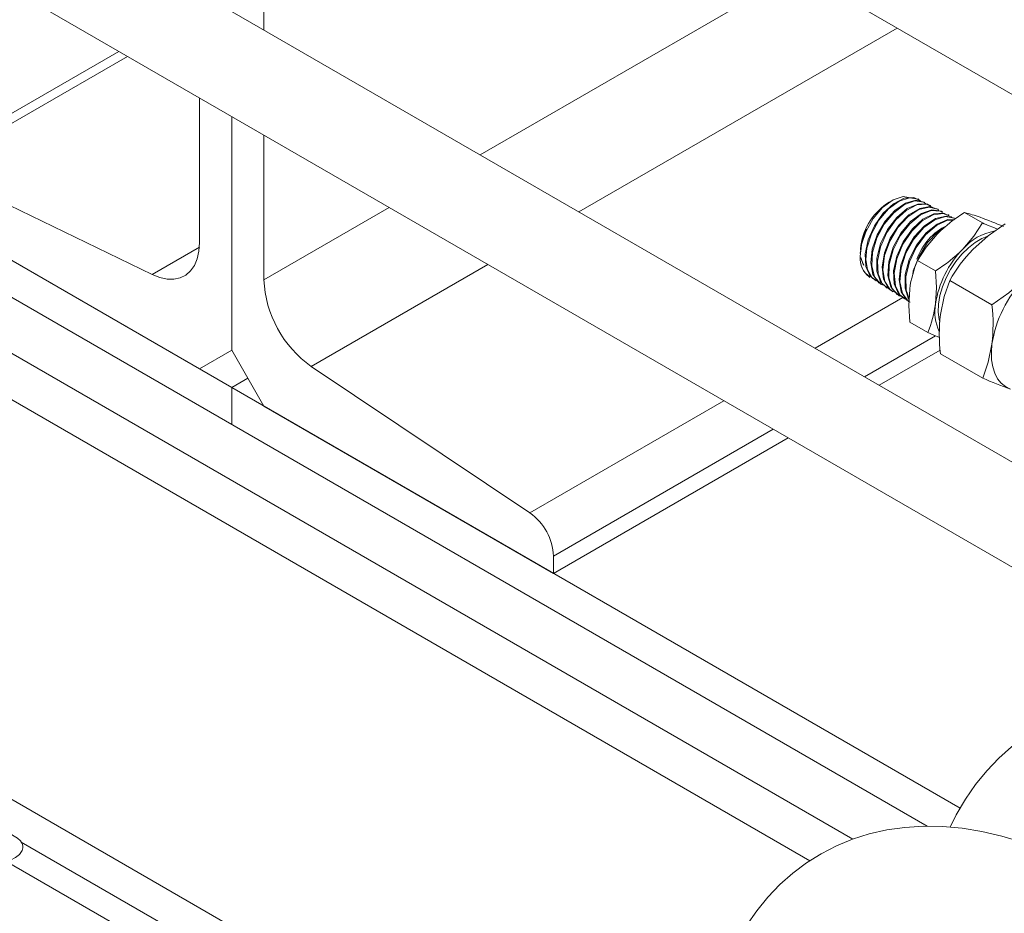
# Model space of a CAD drawing. Header units: millimetres. Extents: x 525 to 29324, y 175 to 20618.
# Tile 182 of 256: x 7061 to 7277, y 14911 to 15107. Entities that reach past the tile are written whole.
import ezdxf

# ---------------------------------------------------------------- set-up
doc = ezdxf.new("R2010")
doc.units = ezdxf.units.MM
doc.linetypes.add('SLD-Centrada-doble', pattern=[12.7, 6.35, -1.27, 1.27, -1.27, 1.27, -1.27])
doc.linetypes.add('SLD-Continua', pattern=[0])

msp = doc.modelspace()

# ---------------------------------------------------------------- linework, layer by layer
at = {"color": 7, "linetype": 'SLD-Continua', "lineweight": 18, "ltscale": 35}
for p, q in [((7114.61, 15104.84), (7114.61, 15239.47)), ((7114.61, 15104.84), (7114.61, 15239.47)), ((7114.61, 15104.84), (7114.61, 15239.47)), ((7114.61, 15104.84), (7114.61, 15239.47)), ((7114.61, 15104.84), (7114.61, 15239.47)), ((7114.61, 15104.84), (7114.61, 15239.47)), ((7114.61, 15104.84), (7114.61, 15239.47)), ((7114.61, 15104.84), (7114.61, 15239.47)), ((7114.61, 15104.84), (7114.61, 15239.47)), ((7449.07, 14992.47), (7114.61, 15185.55)), ((7449.07, 14992.47), (7114.61, 15185.55)), ((7449.07, 14992.47), (7114.61, 15185.55)), ((7449.07, 14992.47), (7114.61, 15185.55)), ((7449.07, 14992.47), (7114.61, 15185.55)), ((7449.07, 14992.47), (7114.61, 15185.55)), ((7449.07, 14992.47), (7114.61, 15185.55)), ((7449.07, 14992.47), (7114.61, 15185.55)), ((7449.07, 14992.47), (7114.61, 15185.55)), ((7384.42, 14949.08), (7033.17, 15151.85)), ((7033.17, 15128.76), (7373.41, 14932.35)), ((7082.76, 15100.13), (7052.69, 15082.78)), ((7082.76, 15100.13), (7052.69, 15082.78)), ((7082.76, 15100.13), (7052.69, 15082.78)), ((7082.76, 15100.13), (7052.69, 15082.78)), ((7082.76, 15100.13), (7052.69, 15082.78)), ((7100.46, 15058.15), (7100.46, 15089.91)), ((7100.46, 15058.15), (7100.46, 15089.91)), ((7100.46, 15058.15), (7100.46, 15089.91)), ((7100.46, 15058.15), (7100.46, 15089.91)), ((7100.46, 15058.15), (7100.46, 15089.91)), ((7107.54, 15085.83), (7107.54, 15034.49)), ((7107.54, 15085.83), (7107.54, 15034.49)), ((7107.54, 15085.83), (7107.54, 15034.49)), ((7107.54, 15085.83), (7107.54, 15034.49)), ((7107.54, 15085.83), (7107.54, 15034.49)), ((7107.54, 15085.83), (7107.54, 15034.49)), ((7107.54, 15085.83), (7107.54, 15034.49)), ((7107.54, 15085.83), (7107.54, 15034.49)), ((7107.54, 15085.83), (7107.54, 15034.49)), ((7107.54, 15085.83), (7107.54, 15034.49)), ((7107.54, 15085.83), (7107.54, 15034.49)), ((7107.54, 15085.83), (7107.54, 15034.49)), ((7107.54, 15085.83), (7107.54, 15034.49)), ((7107.54, 15085.83), (7107.54, 15034.49)), ((7114.61, 15049.98), (7114.61, 15081.75)), ((7114.61, 15049.98), (7114.61, 15081.75)), ((7114.61, 15049.98), (7114.61, 15081.75)), ((7114.61, 15049.98), (7114.61, 15081.75)), ((7114.61, 15049.98), (7114.61, 15081.75)), ((7114.61, 15049.98), (7114.61, 15081.75)), ((7114.61, 15049.98), (7114.61, 15081.75)), ((7114.61, 15049.98), (7114.61, 15081.75)), ((7114.61, 15049.98), (7114.61, 15081.75)), ((7056.02, 15067.63), (7090.05, 15051.13)), ((7056.02, 15067.63), (7090.05, 15051.13)), ((7056.02, 15067.63), (7090.05, 15051.13)), ((7056.02, 15067.63), (7090.05, 15051.13)), ((7056.02, 15067.63), (7090.05, 15051.13)), ((7252.05, 15067.07), (7251.38, 15066.63)), ((7258.5, 15067.63), (7258.31, 15067.73)), ((7259.81, 15066.94), (7259.63, 15067.04)), ((7261.12, 15066.25), (7260.94, 15066.35)), ((7262.43, 15065.56), (7262.25, 15065.66)), ((7263.74, 15064.87), (7263.56, 15064.96)), ((7272.46, 15062.45), (7268.5, 15064.73)), ((7265.05, 15064.18), (7264.87, 15064.27)), ((7266.36, 15063.48), (7266.18, 15063.58)), ((7107.54, 15026.32), (7056.07, 15056.03)), ((7107.54, 15026.32), (7056.07, 15056.03)), ((7100.46, 15030.41), (7056.07, 15056.03)), ((7100.46, 15030.41), (7056.07, 15056.03)), ((7107.54, 15026.32), (7056.07, 15056.03)), ((7107.54, 15026.32), (7056.07, 15056.03)), ((7107.54, 15026.32), (7056.07, 15056.03)), ((7100.46, 15030.41), (7056.07, 15056.03)), ((7100.46, 15030.41), (7056.07, 15056.03)), ((7100.46, 15030.41), (7056.07, 15056.03)), ((7245.66, 15056.3), (7245.63, 15055.75)), ((7245.69, 15056.77), (7245.68, 15056.59)), ((7262.17, 15051.95), (7258.21, 15054.23)), ((7247.59, 15050.6), (7247.74, 15050.5)), ((7248.82, 15049.83), (7249, 15049.71)), ((7265.27, 15049.81), (7274.56, 15044.44)), ((7260.3, 14929.97), (7056.07, 15047.87)), ((7250.07, 15049.04), (7250.25, 15048.92)), ((7251.33, 15048.25), (7251.5, 15048.14)), ((7252.58, 15047.46), (7252.76, 15047.35)), ((7253.84, 15046.67), (7254.01, 15046.56)), ((7255.09, 15045.88), (7255.27, 15045.77)), ((7260.44, 15038.38), (7256.49, 15040.66)), ((7244, 14927.13), (7056.07, 15035.62)), ((7100.46, 15030.41), (7107.54, 15034.49)), ((7107.54, 15034.49), (7100.46, 15030.41)), ((7100.46, 15030.41), (7107.54, 15034.49)), ((7107.54, 15034.49), (7100.46, 15030.41)), ((7100.46, 15030.41), (7107.54, 15034.49)), ((7107.54, 15034.49), (7100.46, 15030.41)), ((7100.46, 15030.41), (7107.54, 15034.49)), ((7107.54, 15034.49), (7100.46, 15030.41)), ((7100.46, 15030.41), (7107.54, 15034.49)), ((7107.54, 15034.49), (7100.46, 15030.41)), ((7107.54, 15034.49), (7114.61, 15022.24)), ((7107.54, 15034.49), (7114.61, 15022.24)), ((7107.54, 15034.49), (7114.61, 15022.24)), ((7107.54, 15034.49), (7114.61, 15022.24)), ((7107.54, 15034.49), (7114.61, 15022.24)), ((7107.54, 15034.49), (7114.61, 15022.24)), ((7107.54, 15034.49), (7114.61, 15022.24)), ((7107.54, 15034.49), (7114.61, 15022.24)), ((7107.54, 15034.49), (7114.61, 15022.24)), ((7249.79, 15026.8), (7263.18, 15034.54)), ((7249.79, 15026.8), (7263.18, 15034.54)), ((7249.79, 15026.8), (7263.18, 15034.54)), ((7249.79, 15026.8), (7263.18, 15034.54)), ((7249.79, 15026.8), (7263.18, 15034.54)), ((7249.79, 15026.8), (7263.18, 15034.54)), ((7249.79, 15026.8), (7263.18, 15034.54)), ((7249.79, 15026.8), (7263.18, 15034.54)), ((7249.79, 15026.8), (7263.18, 15034.54)), ((7263.23, 15033.73), (7272.52, 15028.36)), ((7173.04, 14998.79), (7125.02, 15030.95)), ((7173.04, 14998.79), (7125.02, 15030.95)), ((7173.04, 14998.79), (7125.02, 15030.95)), ((7173.04, 14998.79), (7125.02, 15030.95)), ((7173.04, 14998.79), (7125.02, 15030.95)), ((7173.04, 14998.79), (7125.02, 15030.95)), ((7173.04, 14998.79), (7125.02, 15030.95)), ((7173.04, 14998.79), (7125.02, 15030.95)), ((7173.04, 14998.79), (7125.02, 15030.95)), ((7111.07, 15028.37), (7107.54, 15026.32)), ((7107.54, 15026.32), (7111.07, 15028.37)), ((7107.54, 15026.32), (7111.07, 15028.37)), ((7107.54, 15026.32), (7111.07, 15028.37)), ((7107.54, 15026.32), (7111.07, 15028.37)), ((7107.54, 15026.32), (7111.07, 15028.37)), ((7111.07, 15028.37), (7107.54, 15026.32)), ((7111.07, 15028.37), (7107.54, 15026.32)), ((7111.07, 15028.37), (7107.54, 15026.32)), ((7111.07, 15028.37), (7107.54, 15026.32)), ((7111.07, 15028.37), (7107.54, 15026.32)), ((7111.07, 15028.37), (7107.54, 15026.32)), ((7111.07, 15028.37), (7107.54, 15026.32)), ((7111.07, 15028.37), (7107.54, 15026.32)), ((7234.56, 14922.38), (7056.07, 15025.42)), ((7107.54, 15026.32), (7107.54, 15018.16)), ((7107.54, 15026.32), (7267.55, 14933.95)), ((7107.54, 15018.16), (7107.54, 15026.32)), ((7107.54, 15018.16), (7107.54, 15026.32)), ((7107.54, 15018.16), (7107.54, 15026.32)), ((7107.54, 15018.16), (7107.54, 15026.32)), ((7107.54, 15018.16), (7107.54, 15026.32)), ((7107.54, 15026.32), (7267.55, 14933.95)), ((7107.54, 15026.32), (7107.54, 15018.16)), ((7107.54, 15026.32), (7107.54, 15018.16)), ((7107.54, 15026.32), (7267.55, 14933.95)), ((7107.54, 15026.32), (7107.54, 15018.16)), ((7107.54, 15026.32), (7267.55, 14933.95)), ((7107.54, 15026.32), (7267.55, 14933.95)), ((7107.54, 15026.32), (7107.54, 15018.16)), ((7107.54, 15026.32), (7107.54, 15018.16)), ((7107.54, 15026.32), (7267.55, 14933.95)), ((7107.54, 15026.32), (7267.55, 14933.95)), ((7107.54, 15026.32), (7107.54, 15018.16)), ((7107.54, 15026.32), (7267.55, 14933.95)), ((7107.54, 15026.32), (7107.54, 15018.16)), ((7107.54, 15026.32), (7267.55, 14933.95)), ((7107.54, 15026.32), (7107.54, 15018.16)), ((7114.61, 15022.24), (7178.25, 14985.5)), ((7114.61, 15022.24), (7178.25, 14985.5)), ((7114.61, 15022.24), (7178.25, 14985.5)), ((7114.61, 15022.24), (7178.25, 14985.5)), ((7114.61, 15022.24), (7178.25, 14985.5)), ((7114.61, 15022.24), (7178.25, 14985.5)), ((7114.61, 15022.24), (7178.25, 14985.5)), ((7114.61, 15022.24), (7178.25, 14985.5)), ((7114.61, 15022.24), (7178.25, 14985.5)), ((7178.25, 14985.5), (7229.79, 15015.26)), ((7178.25, 14985.5), (7229.79, 15015.26)), ((7178.25, 14985.5), (7229.79, 15015.26)), ((7178.25, 14985.5), (7229.79, 15015.26)), ((7178.25, 14985.5), (7229.79, 15015.26)), ((7178.25, 14985.5), (7229.79, 15015.26)), ((7178.25, 14985.5), (7229.79, 15015.26)), ((7178.25, 14985.5), (7229.79, 15015.26)), ((7178.25, 14985.5), (7229.79, 15015.26)), ((7178.25, 14985.5), (7178.25, 14989.27)), ((7178.25, 14985.5), (7178.25, 14989.27)), ((7178.25, 14985.5), (7178.25, 14989.27)), ((7178.25, 14985.5), (7178.25, 14989.27)), ((7178.25, 14985.5), (7178.25, 14989.27)), ((7178.25, 14985.5), (7178.25, 14989.27)), ((7178.25, 14985.5), (7178.25, 14989.27)), ((7178.25, 14985.5), (7178.25, 14989.27)), ((7178.25, 14985.5), (7178.25, 14989.27)), ((7056.07, 14937.65), (7167.52, 14873.31)), ((7061.25, 14926.5), (7160.45, 14869.23)), ((7086.21, 14905.97), (7058.29, 14922.08))]:
    msp.add_line(p, q, dxfattribs=at)
at = {"color": 8, "linetype": 'SLD-Centrada-doble', "lineweight": 18, "ltscale": 35}
for p, q in [((7162.12, 15077.41), (7232.03, 15117.77)), ((7162.12, 15077.41), (7232.03, 15117.77)), ((7162.12, 15077.41), (7232.03, 15117.77)), ((7162.12, 15077.41), (7232.03, 15117.77)), ((7162.12, 15077.41), (7232.03, 15117.77)), ((7162.12, 15077.41), (7232.03, 15117.77)), ((7162.12, 15077.41), (7232.03, 15117.77)), ((7162.12, 15077.41), (7232.03, 15117.77)), ((7162.12, 15077.41), (7232.03, 15117.77)), ((7183.81, 15064.89), (7253.72, 15105.24)), ((7183.81, 15064.89), (7253.72, 15105.24)), ((7183.81, 15064.89), (7253.72, 15105.24)), ((7183.81, 15064.89), (7253.72, 15105.24)), ((7183.81, 15064.89), (7253.72, 15105.24)), ((7183.81, 15064.89), (7253.72, 15105.24)), ((7183.81, 15064.89), (7253.72, 15105.24)), ((7183.81, 15064.89), (7253.72, 15105.24)), ((7183.81, 15064.89), (7253.72, 15105.24)), ((7084.67, 15099.03), (7053.37, 15080.97)), ((7084.67, 15099.03), (7053.37, 15080.97)), ((7084.67, 15099.03), (7053.37, 15080.97)), ((7084.67, 15099.03), (7053.37, 15080.97)), ((7084.67, 15099.03), (7053.37, 15080.97)), ((7114.61, 15049.98), (7142.12, 15065.86)), ((7114.61, 15049.98), (7142.12, 15065.86)), ((7114.61, 15049.98), (7142.12, 15065.86)), ((7114.61, 15049.98), (7142.12, 15065.86)), ((7114.61, 15049.98), (7142.12, 15065.86)), ((7114.61, 15049.98), (7142.12, 15065.86)), ((7114.61, 15049.98), (7142.12, 15065.86)), ((7114.61, 15049.98), (7142.12, 15065.86)), ((7114.61, 15049.98), (7142.12, 15065.86)), ((7100.43, 15057.12), (7090.05, 15051.13)), ((7100.43, 15057.12), (7090.05, 15051.13)), ((7100.43, 15057.12), (7090.05, 15051.13)), ((7100.43, 15057.12), (7090.05, 15051.13)), ((7100.43, 15057.12), (7090.05, 15051.13)), ((7125.02, 15030.95), (7163.81, 15053.34)), ((7125.02, 15030.95), (7163.81, 15053.34)), ((7125.02, 15030.95), (7163.81, 15053.34)), ((7125.02, 15030.95), (7163.81, 15053.34)), ((7125.02, 15030.95), (7163.81, 15053.34)), ((7125.02, 15030.95), (7163.81, 15053.34)), ((7125.02, 15030.95), (7163.81, 15053.34)), ((7125.02, 15030.95), (7163.81, 15053.34)), ((7125.02, 15030.95), (7163.81, 15053.34)), ((7235.68, 15034.95), (7255.01, 15046.11)), ((7235.68, 15034.95), (7255.01, 15046.11)), ((7235.68, 15034.95), (7255.01, 15046.11)), ((7235.68, 15034.95), (7255.01, 15046.11)), ((7235.68, 15034.95), (7255.01, 15046.11)), ((7235.68, 15034.95), (7255.01, 15046.11)), ((7235.68, 15034.95), (7255.01, 15046.11)), ((7235.68, 15034.95), (7255.01, 15046.11)), ((7235.68, 15034.95), (7255.01, 15046.11)), ((7246.52, 15028.69), (7262.12, 15037.69)), ((7246.52, 15028.69), (7262.12, 15037.69)), ((7246.52, 15028.69), (7262.12, 15037.69)), ((7246.52, 15028.69), (7262.12, 15037.69)), ((7246.52, 15028.69), (7262.12, 15037.69)), ((7246.52, 15028.69), (7262.12, 15037.69)), ((7246.52, 15028.69), (7262.12, 15037.69)), ((7246.52, 15028.69), (7262.12, 15037.69)), ((7246.52, 15028.69), (7262.12, 15037.69)), ((7173.04, 14998.79), (7215.68, 15023.4)), ((7173.04, 14998.79), (7215.68, 15023.4)), ((7173.04, 14998.79), (7215.68, 15023.4)), ((7173.04, 14998.79), (7215.68, 15023.4)), ((7173.04, 14998.79), (7215.68, 15023.4)), ((7173.04, 14998.79), (7215.68, 15023.4)), ((7173.04, 14998.79), (7215.68, 15023.4)), ((7173.04, 14998.79), (7215.68, 15023.4)), ((7173.04, 14998.79), (7215.68, 15023.4)), ((7178.25, 14989.27), (7226.52, 15017.14)), ((7178.25, 14989.27), (7226.52, 15017.14)), ((7178.25, 14989.27), (7226.52, 15017.14)), ((7178.25, 14989.27), (7226.52, 15017.14)), ((7178.25, 14989.27), (7226.52, 15017.14)), ((7178.25, 14989.27), (7226.52, 15017.14)), ((7178.25, 14989.27), (7226.52, 15017.14)), ((7178.25, 14989.27), (7226.52, 15017.14)), ((7178.25, 14989.27), (7226.52, 15017.14))]:
    msp.add_line(p, q, dxfattribs=at)
at = {"color": 7, "linetype": 'SLD-Continua', "lineweight": 18, "ltscale": 35, "flags": 128}
for points in [[(7245.61, 15055.1), (7245.92, 15057.73), (7246.82, 15060.49), (7248.45, 15063.43), (7250.54, 15065.86), (7252.82, 15067.53), (7255.05, 15068.24), (7256.68, 15067.99)], [(7248.9, 15049.94), (7247.82, 15050.74), (7246.87, 15052.87), (7246.72, 15055.64), (7247.36, 15058.74), (7248.73, 15061.84), (7250.66, 15064.59), (7252.91, 15066.67), (7255.24, 15067.87), (7257.37, 15068.05), (7258.25, 15067.6)], [(7258.96, 15067.16), (7258.37, 15067.7), (7256.41, 15067.98), (7254.14, 15067.23), (7251.82, 15065.52), (7249.71, 15063.03), (7248.07, 15060.05), (7247.09, 15056.9), (7246.86, 15054.4), (7247.19, 15052.22), (7248.31, 15050.27), (7249.48, 15049.6)], [(7250.13, 15049.13), (7249.67, 15049.33), (7248.41, 15051.13), (7247.93, 15053.68), (7248.25, 15056.7), (7249.35, 15059.87), (7251.08, 15062.81), (7253.24, 15065.22), (7255.59, 15066.81), (7257.84, 15067.42), (7259.61, 15067)], [(7260.13, 15066.58), (7259.59, 15067.05), (7257.6, 15067.28), (7255.31, 15066.47), (7252.97, 15064.7), (7250.87, 15062.17), (7249.25, 15059.16), (7248.3, 15055.99), (7248.13, 15053.03), (7248.77, 15050.6), (7250.16, 15048.98), (7250.91, 15048.74)], [(7251.37, 15048.3), (7250.06, 15049.54), (7249.26, 15051.84), (7249.27, 15054.74), (7250.08, 15057.91), (7251.6, 15061), (7253.63, 15063.66), (7255.95, 15065.6), (7258.29, 15066.61), (7260.37, 15066.58), (7260.87, 15066.24)], [(7261.9, 15065.66), (7261.88, 15065.69), (7260.19, 15066.57), (7258.05, 15066.41), (7255.69, 15065.21), (7253.41, 15063.12), (7251.45, 15060.35), (7250.05, 15057.22), (7249.38, 15054.07), (7249.52, 15051.26), (7250.47, 15049.1), (7252.11, 15047.83), (7252.28, 15047.81)], [(7252.66, 15047.58), (7251.83, 15048.08), (7250.73, 15050.09), (7250.41, 15052.8), (7250.92, 15055.92), (7252.19, 15059.1), (7254.06, 15061.98), (7256.31, 15064.25), (7258.68, 15065.65), (7260.91, 15066.03), (7262.19, 15065.55)], [(7262.92, 15065.11), (7262.63, 15065.45), (7260.73, 15065.94), (7258.46, 15065.38), (7256.08, 15063.82), (7253.88, 15061.42), (7252.1, 15058.46), (7250.95, 15055.27), (7250.58, 15052.19), (7251.03, 15049.58), (7252.26, 15047.72), (7253.33, 15047.21)], [(7253.86, 15046.7), (7253.71, 15046.76), (7252.31, 15048.43), (7251.68, 15050.91), (7251.87, 15053.93), (7252.86, 15057.15), (7254.53, 15060.2), (7256.68, 15062.76), (7259.05, 15064.53), (7261.38, 15065.32), (7263.39, 15065.05), (7263.53, 15064.92)], [(7263.68, 15064.77), (7263.27, 15065.07), (7261.2, 15065.17), (7258.84, 15064.21), (7256.48, 15062.29), (7254.4, 15059.64), (7252.83, 15056.53), (7251.96, 15053.32), (7251.9, 15050.37), (7252.66, 15047.99), (7254.16, 15046.47), (7254.72, 15046.33)], [(7255.16, 15045.98), (7254.02, 15046.88), (7253.07, 15049.09), (7252.94, 15051.96), (7253.64, 15055.16), (7255.07, 15058.33), (7257.07, 15061.14), (7259.4, 15063.25), (7261.79, 15064.45), (7263.96, 15064.59), (7264.8, 15064.14)], [(7265.73, 15063.63), (7265.64, 15063.78), (7263.84, 15064.54), (7261.62, 15064.23), (7259.21, 15062.89), (7256.92, 15060.65), (7254.99, 15057.77), (7253.66, 15054.57), (7253.08, 15051.4), (7253.34, 15048.61), (7254.4, 15046.52), (7256.15, 15045.36), (7256.35, 15045.35)], [(7256.41, 15045.2), (7255.84, 15045.47), (7254.59, 15047.36), (7254.14, 15050.02), (7254.52, 15053.15), (7255.69, 15056.39), (7257.5, 15059.4), (7259.74, 15061.83), (7262.16, 15063.41), (7264.46, 15063.97), (7266.15, 15063.52)], [(7266.36, 15063.48), (7266.33, 15063.5), (7264.34, 15063.86), (7262, 15063.15), (7259.59, 15061.44), (7257.39, 15058.91), (7255.66, 15055.85), (7254.59, 15052.6), (7254.32, 15049.52), (7254.89, 15046.95), (7256.24, 15045.18), (7256.56, 15045.05)], [(7256.37, 15045.61), (7256.23, 15045.74), (7255.46, 15048.15), (7255.52, 15051.15), (7256.4, 15054.41), (7257.99, 15057.56), (7260.1, 15060.27), (7262.5, 15062.21), (7264.89, 15063.19), (7266.22, 15063.13)], [(7266.11, 15063.06), (7264.78, 15063.03), (7262.37, 15061.92), (7259.99, 15059.86), (7257.93, 15057.08), (7256.42, 15053.89), (7255.64, 15050.64), (7255.68, 15047.7), (7256.38, 15045.87)], [(7272.46, 15062.45), (7270.55, 15059.52), (7268.16, 15056.71)], [(7277.47, 15062.26), (7273.75, 15059.63), (7270.36, 15056.62)], [(7246.89, 15061.11), (7245.95, 15058.27), (7245.73, 15056.29)], [(7264.01, 15061.33), (7262.73, 15060.54), (7260.43, 15058.17), (7258.54, 15055.18), (7257.28, 15051.91), (7257.17, 15051.21)], [(7090.05, 15051.13), (7091.72, 15050.47), (7093.33, 15050.12), (7094.84, 15050.1), (7096.23, 15050.4), (7097.46, 15051.02), (7098.51, 15051.93), (7099.35, 15053.14), (7099.97, 15054.6), (7100.34, 15056.28), (7100.46, 15058.15)], [(7090.05, 15051.13), (7091.72, 15050.47), (7093.33, 15050.12), (7094.84, 15050.1), (7096.23, 15050.4), (7097.46, 15051.02), (7098.51, 15051.93), (7099.35, 15053.14), (7099.97, 15054.6), (7100.34, 15056.28), (7100.46, 15058.15)], [(7090.05, 15051.13), (7091.72, 15050.47), (7093.33, 15050.12), (7094.84, 15050.1), (7096.23, 15050.4), (7097.46, 15051.02), (7098.51, 15051.93), (7099.35, 15053.14), (7099.97, 15054.6), (7100.34, 15056.28), (7100.46, 15058.15)], [(7090.05, 15051.13), (7091.72, 15050.47), (7093.33, 15050.12), (7094.84, 15050.1), (7096.23, 15050.4), (7097.46, 15051.02), (7098.51, 15051.93), (7099.35, 15053.14), (7099.97, 15054.6), (7100.34, 15056.28), (7100.46, 15058.15)], [(7090.05, 15051.13), (7091.72, 15050.47), (7093.33, 15050.12), (7094.84, 15050.1), (7096.23, 15050.4), (7097.46, 15051.02), (7098.51, 15051.93), (7099.35, 15053.14), (7099.97, 15054.6), (7100.34, 15056.28), (7100.46, 15058.15)], [(7258.21, 15054.23), (7260.12, 15057.16), (7262.51, 15059.97)], [(7246.44, 15053.19), (7245.87, 15054.36), (7245.76, 15054.89)], [(7245.76, 15054.89), (7246.18, 15053.58), (7246.44, 15053.19)], [(7262.17, 15051.95), (7262.36, 15048.27), (7262.16, 15044.67)], [(7265.27, 15049.81), (7264.04, 15046.29), (7263.24, 15042.35)], [(7274.56, 15044.44), (7278.28, 15047.07), (7281.67, 15050.08)], [(7256.49, 15040.66), (7256.29, 15044.34), (7256.5, 15047.94)], [(7260.44, 15038.38), (7261.67, 15037.87), (7263.03, 15037.33)], [(7272.52, 15028.36), (7273.75, 15031.88), (7274.55, 15035.82)], [(7274.55, 15035.82), (7274.42, 15034.04), (7274.48, 15032.37), (7274.73, 15030.83), (7275.16, 15029.45), (7275.78, 15028.25), (7276.57, 15027.26), (7277.52, 15026.5), (7278.61, 15025.96)], [(7344.84, 14947.07), (7342.5, 14948.38), (7338.11, 14950.61), (7333.69, 14952.56), (7329.25, 14954.21), (7324.83, 14955.56), (7320.43, 14956.59), (7316.07, 14957.3), (7311.79, 14957.68), (7307.59, 14957.74), (7303.49, 14957.48), (7299.52, 14956.91), (7295.69, 14956.03), (7292, 14954.86), (7288.47, 14953.41), (7285.1, 14951.67), (7281.9, 14949.67), (7278.88, 14947.41), (7276.05, 14944.9), (7273.41, 14942.15), (7270.96, 14939.15), (7268.71, 14935.93), (7266.68, 14932.47), (7265.35, 14929.77)], [(7058.03, 14921.94), (7058.93, 14922.53), (7060.02, 14923.12), (7060.91, 14923.76), (7061.51, 14924.66), (7061.64, 14925.26), (7061.61, 14925.66), (7061.46, 14926.17), (7061.1, 14926.74), (7060.46, 14927.36), (7058.45, 14928.58), (7056.19, 14929.63), (7054.24, 14930.6), (7052.65, 14931.57), (7050.83, 14932.99), (7049.08, 14934.6), (7047.21, 14936.31), (7045.84, 14937.28), (7044.57, 14937.82), (7043.86, 14937.97), (7043.39, 14937.99), (7042.84, 14937.95), (7042.22, 14937.81), (7041.46, 14937.5), (7040.8, 14937.16), (7039.91, 14936.66), (7039.13, 14936.19)], [(7296.76, 14919.32), (7294.42, 14920.63), (7290.03, 14922.86), (7285.6, 14924.8), (7281.17, 14926.46), (7276.74, 14927.8), (7272.34, 14928.83), (7267.99, 14929.54), (7263.7, 14929.92), (7259.5, 14929.98), (7255.41, 14929.72), (7251.44, 14929.15), (7247.6, 14928.28), (7243.92, 14927.1), (7240.38, 14925.65), (7237.01, 14923.91), (7233.82, 14921.91), (7230.8, 14919.65), (7227.96, 14917.14), (7225.32, 14914.39), (7222.88, 14911.4), (7220.63, 14908.17), (7218.59, 14904.71), (7216.77, 14901.02), (7215.17, 14897.12), (7213.81, 14893.01), (7212.68, 14888.7), (7211.79, 14884.21), (7211.15, 14879.56), (7210.76, 14874.75), (7210.62, 14869.58)]]:
    msp.add_lwpolyline(points, dxfattribs=at)
at = {"color": 8, "linetype": 'SLD-Centrada-doble', "lineweight": 18, "ltscale": 35, "flags": 128}
msp.add_lwpolyline([(7273.44, 15059.44), (7272.35, 15059), (7270.85, 15058.14), (7269.37, 15056.99), (7267.95, 15055.6), (7266.64, 15054), (7265.48, 15052.25), (7264.49, 15050.37), (7263.7, 15048.45), (7263.14, 15046.52), (7262.82, 15044.64), (7262.75, 15042.87), (7262.94, 15041.27), (7263.09, 15040.66)], dxfattribs=at)
at = {"color": 7, "linetype": 'SLD-Continua', "lineweight": 18, "ltscale": 1225}
for centre, radius, start, end in [((7259.12, 15055.59), 13.48, 125.0405, 174.9649), ((7285.69, 15036.91), 32.7, 121.7093, 135.1553), ((7261.78, 15036.37), 29.15, 69.6133, 76.6636), ((7235.25, 14963.08), 107.1, 67.0124, 69.9661), ((7315.16, 15163.21), 109.44, 247.0293, 248.928), ((7256.16, 15056.22), 10.48, 152.2016, 178.0213), ((7270.51, 15050.07), 13.2, 116.1812, 160.4799), ((7277.36, 15048.64), 12.24, 100.2802, 138.7423), ((7283.84, 15041.37), 21.93, 135.6163, 171.3344), ((7244.98, 15079.77), 32.7, 301.7093, 315.1553), ((7293.75, 15033.83), 32.66, 135.7514, 150.7034), ((7250.04, 15054.5), 4.46, 172.2362, 240.1822), ((7250.58, 15054.6), 4.99, 174.2087, 233.2417), ((7279.92, 15044.94), 23.61, 156.8196, 172.695), ((7139.26, 15051.1), 24.68, 182.6033, 234.7548), ((7139.26, 15051.1), 24.68, 182.6033, 234.7548), ((7139.26, 15051.1), 24.68, 182.6033, 234.7548), ((7139.26, 15051.1), 24.68, 182.6033, 234.7548), ((7139.26, 15051.1), 24.68, 182.6033, 234.7548), ((7139.26, 15051.1), 24.68, 182.6033, 234.7548), ((7139.26, 15051.1), 24.68, 182.6033, 234.7548), ((7139.26, 15051.1), 24.68, 182.6033, 234.7548), ((7139.26, 15051.1), 24.68, 182.6033, 234.7548), ((7300.25, 15031.9), 25.99, 135.6163, 171.3344), ((7238.74, 15047.67), 23.61, 336.8196, 352.695), ((7271.8, 15042.93), 9.8, 169.729, 205.9235), ((7237.56, 15040.18), 37.24, 353.2803, 6.576), ((7300.23, 15037.99), 37.24, 173.2803, 186.576), ((7326.38, 15156.09), 138.62, 247.1369, 249.8416), ((7165.84, 14988.67), 12.42, 2.7881, 54.57), ((7165.84, 14988.67), 12.42, 2.7881, 54.57), ((7165.84, 14988.67), 12.42, 2.7881, 54.57), ((7165.84, 14988.67), 12.42, 2.7881, 54.57), ((7165.84, 14988.67), 12.42, 2.7881, 54.57), ((7165.84, 14988.67), 12.42, 2.7881, 54.57), ((7165.84, 14988.67), 12.42, 2.7881, 54.57), ((7165.84, 14988.67), 12.42, 2.7881, 54.57), ((7165.84, 14988.67), 12.42, 2.7881, 54.57)]:
    msp.add_arc(centre, radius, start, end, dxfattribs=at)

doc.saveas('drawing.dxf')
